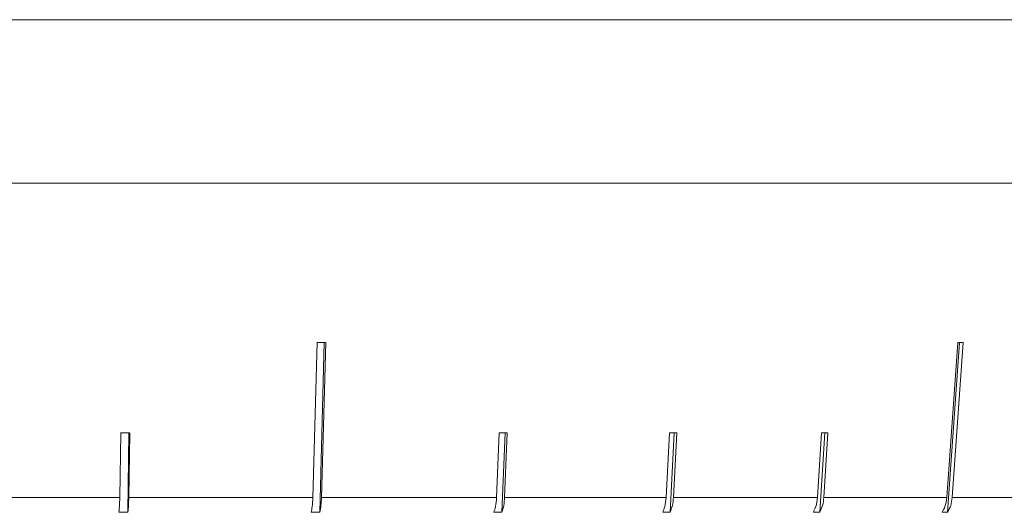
# Model space of a CAD drawing. Header units: inches. Extents: x -3.6 to 22.2, y -7.8 to 16.7.
# Tile 84 of 127: x 12.4 to 13.5, y 0.9 to 1.4. Entities that reach past the tile are written whole.
import ezdxf

# ---------------------------------------------------------------- set-up
doc = ezdxf.new("R2010")
doc.units = ezdxf.units.IN
doc.header["$MEASUREMENT"] = 0

msp = doc.modelspace()

# ---------------------------------------------------------------- linework, layer by layer
at = {"color": 7, "linetype": 'Continuous', "lineweight": 15}
for p, q in [((10.8728, 1.4216), (13.8088, 1.4216)), ((12.4435, 1.4216), (12.3394, 1.4216)), ((12.596, 1.4216), (12.4929, 1.4216)), ((12.7457, 1.4216), (12.6447, 1.4216)), ((12.891, 1.4216), (12.7931, 1.4216)), ((13.0302, 1.4216), (12.9366, 1.4216)), ((13.1619, 1.4216), (13.0736, 1.4216)), ((13.2846, 1.4216), (13.2026, 1.4216)), ((13.397, 1.4216), (13.3221, 1.4216)), ((13.4978, 1.4216), (13.4308, 1.4216)), ((13.5859, 1.4216), (13.5276, 1.4216)), ((13.8088, 1.2416), (10.8728, 1.2416)), ((12.771, 1.0659), (12.7664, 0.8949)), ((12.7739, 0.8786), (12.7789, 1.0659)), ((12.7759, 0.8949), (12.7805, 1.0659)), ((13.4765, 1.0659), (13.4644, 0.8949)), ((13.4651, 0.8786), (13.4783, 1.0659)), ((13.4703, 0.8949), (13.4824, 1.0659)), ((12.5547, 0.9663), (12.5537, 0.8949)), ((12.5626, 0.8786), (12.5638, 0.9663)), ((12.5636, 0.8949), (12.5646, 0.9663)), ((12.9714, 0.9663), (12.9685, 0.8949)), ((12.9745, 0.8786), (12.978, 0.9663)), ((12.9774, 0.8949), (12.9803, 0.9663)), ((13.1589, 0.9663), (13.1552, 0.8949)), ((13.1596, 0.8786), (13.1641, 0.9663)), ((13.1633, 0.8949), (13.167, 0.9663)), ((13.3263, 0.9663), (13.3219, 0.8949)), ((13.3244, 0.8786), (13.3299, 0.9663)), ((13.329, 0.8949), (13.3334, 0.9663)), ((12.3458, 0.8949), (12.5537, 0.8949)), ((12.5636, 0.8949), (12.7664, 0.8949)), ((12.7759, 0.8949), (12.9685, 0.8949)), ((12.9774, 0.8949), (13.1552, 0.8949)), ((13.1633, 0.8949), (13.3219, 0.8949)), ((13.329, 0.8949), (13.4644, 0.8949)), ((13.4703, 0.8949), (13.5793, 0.8949)), ((12.5626, 0.8786), (12.5527, 0.8786)), ((12.7739, 0.8786), (12.7644, 0.8786)), ((12.9745, 0.8786), (12.9656, 0.8786)), ((13.1596, 0.8786), (13.1515, 0.8786)), ((13.3244, 0.8786), (13.3174, 0.8786)), ((13.4651, 0.8786), (13.4592, 0.8786))]:
    msp.add_line(p, q, dxfattribs=at)
for centre, major_axis, ratio, start_param, end_param in [((12.3375, 1.19), (1.4182, -0.0386), 0.083147, 5.025295, 5.032346), ((12.332, 1.19), (1.4183, -0.1007), 0.051167, 5.654986, 5.662037), ((12.3391, 1.0896), (1.4095, -0.0194), 0.086398, 4.867117, 4.874212), ((12.3359, 1.0896), (1.4095, -0.0563), 0.077831, 5.183203, 5.190298), ((12.3345, 1.0896), (1.4095, -0.0728), 0.070593, 5.340823, 5.347917), ((12.3332, 1.0896), (1.4095, -0.0875), 0.061627, 5.498082, 5.505176)]:
    msp.add_ellipse(centre, major_axis=major_axis, ratio=ratio, start_param=start_param, end_param=end_param, dxfattribs=at)
for points, knots in [([(12.5537, 0.8949), (12.5536, 0.8915), (12.5535, 0.8856), (12.5529, 0.8806), (12.5527, 0.8786)], [0, 0, 0, 0, 0.585345, 1, 1, 1, 1]), ([(12.5626, 0.8786), (12.5628, 0.8811), (12.5634, 0.886), (12.5635, 0.892), (12.5636, 0.8949)], [0, 0, 0, 0, 0.496928, 1, 1, 1, 1]), ([(12.7664, 0.8949), (12.7662, 0.8915), (12.7659, 0.8856), (12.7648, 0.8806), (12.7644, 0.8786)], [0, 0, 0, 0, 0.585345, 1, 1, 1, 1]), ([(12.7739, 0.8786), (12.7744, 0.8811), (12.7754, 0.886), (12.7757, 0.892), (12.7759, 0.8949)], [0, 0, 0, 0, 0.496901, 1, 1, 1, 1]), ([(12.9685, 0.8949), (12.9683, 0.8915), (12.9678, 0.8856), (12.9662, 0.8806), (12.9656, 0.8786)], [0, 0, 0, 0, 0.585345, 1, 1, 1, 1]), ([(12.9745, 0.8786), (12.9753, 0.8811), (12.9768, 0.886), (12.9772, 0.892), (12.9774, 0.8949)], [0, 0, 0, 0, 0.4968541, 1, 1, 1, 1]), ([(13.1552, 0.8949), (13.1549, 0.8915), (13.1543, 0.8856), (13.1523, 0.8806), (13.1515, 0.8786)], [0, 0, 0, 0, 0.5853453, 1, 1, 1, 1]), ([(13.1596, 0.8786), (13.1605, 0.8811), (13.1625, 0.886), (13.1631, 0.892), (13.1633, 0.8949)], [0, 0, 0, 0, 0.496778, 1, 1, 1, 1]), ([(13.3219, 0.8949), (13.3215, 0.8915), (13.3207, 0.8856), (13.3183, 0.8806), (13.3174, 0.8786)], [0, 0, 0, 0, 0.585345, 1, 1, 1, 1]), ([(13.3244, 0.8786), (13.3256, 0.8811), (13.328, 0.886), (13.3286, 0.892), (13.329, 0.8949)], [0, 0, 0, 0, 0.496659, 1, 1, 1, 1]), ([(13.4644, 0.8949), (13.4639, 0.8915), (13.4631, 0.8856), (13.4603, 0.8806), (13.4592, 0.8786)], [0, 0, 0, 0, 0.585345, 1, 1, 1, 1]), ([(13.4651, 0.8786), (13.4664, 0.8811), (13.4691, 0.886), (13.4699, 0.892), (13.4703, 0.8949)], [0, 0, 0, 0, 0.4967779, 1, 1, 1, 1])]:
    msp.add_open_spline(points, degree=3, knots=knots, dxfattribs=at)

doc.saveas('drawing.dxf')
